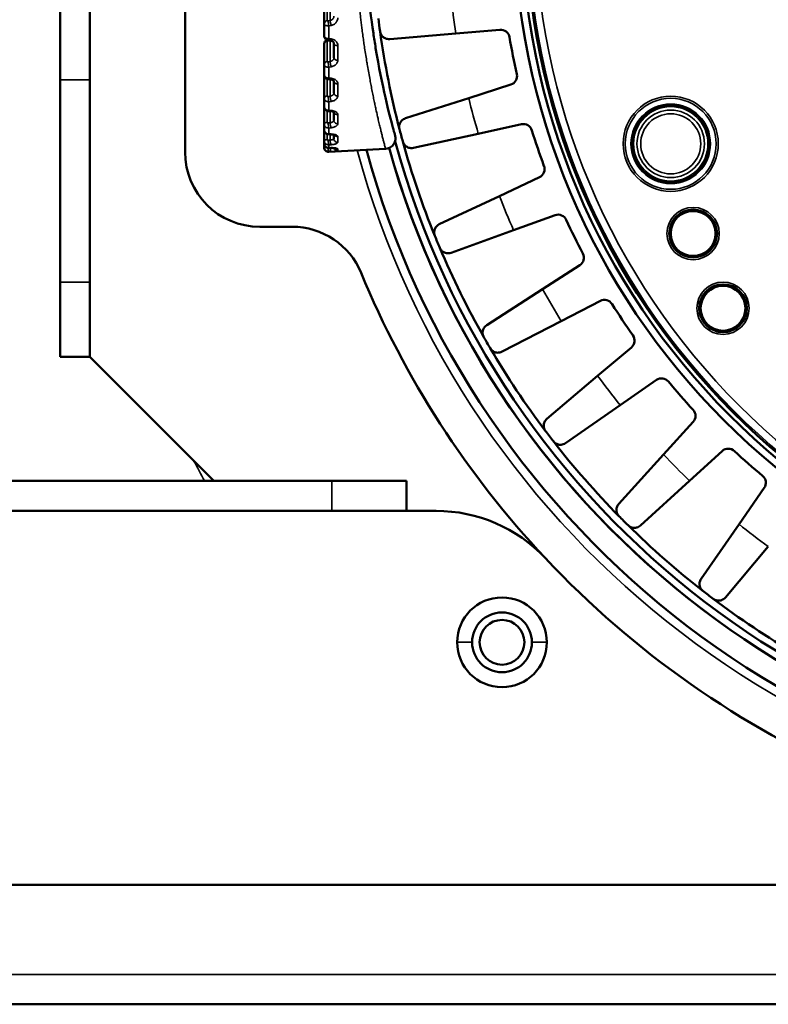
# Model space of a CAD drawing. Header units: millimetres. Extents: x 38 to 2514, y 38 to 1622.
# Tile 118 of 244: x 994 to 1044, y 1257 to 1323. Entities that reach past the tile are written whole.
import ezdxf

# ---------------------------------------------------------------- set-up
doc = ezdxf.new("R2010")
doc.units = ezdxf.units.MM
doc.header["$LTSCALE"] = 7.692308
doc.layers.add('Visible (ISO)', color=7, linetype='Continuous', lineweight=50)
doc.layers.add('Visible Narrow (ISO)', color=7, linetype='Continuous', lineweight=35)

msp = doc.modelspace()

# ---------------------------------------------------------------- linework, layer by layer
at = {"layer": 'Visible (ISO)'}
for p, q in [((1004.615, 1345.981), (1004.615, 1313.981)), ((996.248, 1326.254), (996.248, 1318.801)), ((998.248, 1318.801), (998.248, 1326.254)), ((1013.925, 1322.553), (1013.925, 1323.534)), ((1013.925, 1322.553), (1013.925, 1321.733)), ((1022.742, 1321.906), (1018.31, 1321.533)), ((1022.742, 1321.906), (1025.686, 1322.153)), ((1013.925, 1319.843), (1013.925, 1321.202)), ((1014.34, 1321.432), (1014.198, 1321.449)), ((1014.426, 1321.542), (1014.426, 1321.542)), ((1014.575, 1320.278), (1014.575, 1321.238)), ((1013.925, 1319.843), (1013.925, 1319.139)), ((1013.925, 1317.576), (1013.925, 1319.139)), ((996.248, 1305.282), (996.248, 1318.801)), ((998.248, 1305.282), (998.248, 1318.801)), ((1014.348, 1318.836), (1014.205, 1318.848)), ((1014.575, 1317.923), (1014.575, 1318.717)), ((1026.415, 1318.488), (1023.6, 1317.59)), ((1013.925, 1317.576), (1013.925, 1317.02)), ((1013.925, 1315.852), (1013.925, 1317.02)), ((1023.6, 1317.59), (1019.363, 1316.239)), ((1014.357, 1316.715), (1014.214, 1316.723)), ((1014.575, 1316.095), (1014.575, 1316.655)), ((1013.925, 1315.852), (1013.925, 1315.467)), ((1024.24, 1315.204), (1027.126, 1315.834)), ((1013.925, 1314.745), (1013.925, 1315.467)), ((1014.366, 1315.164), (1014.223, 1315.167)), ((1014.575, 1314.874), (1014.575, 1315.138)), ((1024.24, 1315.204), (1019.894, 1314.256)), ((1013.925, 1314.745), (1013.925, 1314.548)), ((1013.925, 1314.304), (1013.925, 1314.548)), ((1013.925, 1314.304), (1013.925, 1314.297)), ((1014.376, 1314.25), (1014.233, 1314.247)), ((1018.032, 1314.196), (1014.241, 1313.998)), ((1028.327, 1312.295), (1025.654, 1311.038)), ((1025.654, 1311.038), (1021.629, 1309.145)), ((1026.599, 1308.755), (1029.379, 1309.756)), ((1009.615, 1308.981), (1011.782, 1308.981)), ((1026.599, 1308.755), (1022.415, 1307.248)), ((1031.032, 1306.405), (1028.545, 1304.809)), ((996.248, 1305.282), (996.248, 1300.282)), ((998.248, 1300.282), (998.248, 1305.282)), ((1028.545, 1304.809), (1024.802, 1302.407)), ((1029.781, 1302.669), (1032.406, 1304.025)), ((1029.781, 1302.669), (1025.829, 1300.629)), ((1034.482, 1300.918), (1032.225, 1299.011)), ((998.248, 1300.282), (996.248, 1300.282)), ((998.248, 1300.282), (1006.549, 1291.981)), ((1032.225, 1299.011), (1028.828, 1296.141)), ((1033.729, 1297.051), (1036.155, 1298.737)), ((1033.729, 1297.051), (1030.077, 1294.512)), ((1038.619, 1295.928), (1036.63, 1293.743)), ((1038.377, 1291.996), (1040.562, 1293.985)), ((1036.63, 1293.743), (1033.636, 1290.454)), ((804.615, 1291.981), (1014.427, 1291.981)), ((1019.427, 1291.981), (1014.427, 1291.981)), ((1019.427, 1289.981), (1019.427, 1291.981)), ((1038.377, 1291.996), (1035.088, 1289.002)), ((1043.372, 1291.521), (1041.685, 1289.095)), ((804.615, 1289.981), (1014.427, 1289.981)), ((1014.427, 1289.981), (1019.427, 1289.981)), ((1021.427, 1289.981), (1019.427, 1289.981)), ((1041.685, 1289.095), (1039.146, 1285.443)), ((1043.645, 1287.591), (1040.775, 1284.193)), ((1344.615, 1264.981), (804.615, 1264.981)), ((799.615, 1256.981), (1349.615, 1256.981))]:
    msp.add_line(p, q, dxfattribs=at)
for centre, radius in [((1074.615, 1329.981), 48), ((1074.615, 1329.981), 47.5), ((1074.615, 1329.981), 47.194), ((1037.115, 1314.531), 2.6), ((1038.615, 1308.531), 1.6), ((1038.615, 1308.531), 1.5), ((1040.615, 1303.531), 1.6), ((1040.615, 1303.531), 1.5), ((1025.825, 1281.191), 2), ((1025.825, 1281.191), 1.5)]:
    msp.add_circle(centre, radius, dxfattribs=at)
for centre, radius, start, end in [((1074.615, 1329.981), 57.5, 187.06982, 187.93018), ((1074.615, 1329.981), 57.5, 187.93018, 194.56982), ((1025.736, 1321.556), 0.6, 9.78015, 94.80929), ((1074.615, 1329.981), 49, 189.78015, 192.71985), ((1026.233, 1319.06), 0.6, 287.69071, 12.71985), ((1027.254, 1315.248), 0.6, 17.28015, 102.30929), ((1074.615, 1329.981), 57.5, 194.56982, 195.43018), ((1074.615, 1329.981), 49, 197.28015, 200.21985), ((1074.615, 1329.981), 58, 195.28095, 269.85182), ((1074.615, 1329.981), 57.5, 195.43018, 202.06982), ((1009.615, 1313.981), 5, 180, 270), ((1014.225, 1314.297), 0.3, 180, 273), ((1074.615, 1329.981), 60, 195.31951, 344.68049), ((1074.615, 1329.981), 58.5, 195.59778, 344.40221), ((1074.615, 1329.981), 58.5, 195.59778, 269.85309), ((1028.072, 1312.838), 0.6, 295.19071, 20.21985), ((1029.582, 1309.192), 0.6, 24.78015, 109.80929), ((1074.615, 1329.981), 49, 204.78015, 207.71985), ((1011.782, 1303.981), 5, 22.47951, 90), ((1074.615, 1329.981), 57.5, 202.06982, 202.93018), ((1074.615, 1329.981), 57.5, 202.93018, 209.56982), ((1030.708, 1306.91), 0.6, 302.69071, 27.71985), ((1074.615, 1329.981), 63, 202.47951, 223.23022), ((1032.681, 1303.492), 0.6, 32.28015, 117.30929), ((1074.615, 1329.981), 49, 212.28015, 215.21985), ((1074.615, 1329.981), 57.5, 209.56982, 210.43018), ((1034.095, 1301.376), 0.6, 310.19071, 35.21985), ((1074.615, 1329.981), 57.5, 210.43018, 217.06982), ((1036.498, 1298.245), 0.6, 39.78015, 124.80929), ((1074.615, 1329.981), 49, 219.78015, 222.71985), ((1038.175, 1296.332), 0.6, 317.69071, 42.71985), ((1074.615, 1329.981), 57.5, 217.06982, 217.93018), ((1074.615, 1329.981), 57.5, 217.93018, 224.56982), ((1040.966, 1293.541), 0.6, 47.28015, 132.30929), ((1074.615, 1329.981), 49, 227.28015, 230.21985), ((1042.879, 1291.863), 0.6, 325.19071, 50.21985), ((1021.427, 1279.981), 10, 43.23022, 90), ((1074.615, 1329.981), 57.5, 224.56982, 225.43018), ((1074.615, 1329.981), 57.5, 225.43018, 232.06982), ((1074.615, 1329.981), 63, 223.23022, 316.76978), ((1025.825, 1281.191), 3, 0, 180), ((1074.615, 1329.981), 57.5, 232.06982, 232.93018), ((1074.615, 1329.981), 57.5, 232.93018, 239.56982), ((1025.825, 1281.191), 3, 180, 0)]:
    msp.add_arc(centre, radius, start, end, dxfattribs=at)
for centre, ratio, start_param, end_param in [((1014.825, 1321.238), 0.556779, 6.283184, 6.283283), ((1014.825, 1318.717), 0.717316, 0, 0.000152)]:
    msp.add_ellipse(centre, major_axis=(-0.25, 0), ratio=ratio, start_param=start_param, end_param=end_param, dxfattribs=at)
for points in [[(1016.836, 1325.15), (1016.936, 1324.014), (1017.068, 1322.921), (1017.216, 1321.919)], [(1018.31, 1321.533), (1018.249, 1321.528), (1018.138, 1321.537), (1018.002, 1321.583), (1017.892, 1321.651), (1017.804, 1321.734), (1017.737, 1321.83), (1017.692, 1321.924), (1017.671, 1322.01), (1017.665, 1322.048)], [(1018.964, 1315.516), (1018.957, 1315.548), (1018.943, 1315.627), (1018.945, 1315.716), (1018.961, 1315.818), (1018.995, 1315.915), (1019.048, 1316.009), (1019.122, 1316.098), (1019.221, 1316.178), (1019.311, 1316.222), (1019.363, 1316.239)], [(1019.894, 1314.256), (1019.835, 1314.243), (1019.723, 1314.237), (1019.583, 1314.265), (1019.464, 1314.319), (1019.367, 1314.389), (1019.287, 1314.476), (1019.23, 1314.563), (1019.199, 1314.646), (1019.188, 1314.682)], [(1021.329, 1308.376), (1021.317, 1308.407), (1021.293, 1308.484), (1021.283, 1308.572), (1021.286, 1308.674), (1021.307, 1308.775), (1021.347, 1308.876), (1021.409, 1308.973), (1021.496, 1309.066), (1021.58, 1309.121), (1021.629, 1309.145)], [(1022.415, 1307.248), (1022.358, 1307.227), (1022.248, 1307.207), (1022.105, 1307.217), (1021.981, 1307.254), (1021.874, 1307.311), (1021.784, 1307.387), (1021.717, 1307.466), (1021.674, 1307.544), (1021.659, 1307.578)], [(1024.604, 1301.606), (1024.589, 1301.635), (1024.555, 1301.707), (1024.534, 1301.794), (1024.523, 1301.896), (1024.531, 1301.999), (1024.558, 1302.103), (1024.606, 1302.208), (1024.681, 1302.311), (1024.756, 1302.377), (1024.802, 1302.407)], [(1025.829, 1300.629), (1025.775, 1300.601), (1025.668, 1300.566), (1025.526, 1300.557), (1025.397, 1300.578), (1025.285, 1300.621), (1025.185, 1300.684), (1025.108, 1300.754), (1025.056, 1300.825), (1025.036, 1300.858)], [(1028.736, 1295.321), (1028.717, 1295.347), (1028.674, 1295.415), (1028.642, 1295.498), (1028.618, 1295.598), (1028.612, 1295.701), (1028.625, 1295.808), (1028.659, 1295.918), (1028.719, 1296.03), (1028.786, 1296.105), (1028.828, 1296.141)], [(1030.077, 1294.512), (1030.027, 1294.477), (1029.926, 1294.429), (1029.786, 1294.402), (1029.656, 1294.405), (1029.539, 1294.433), (1029.432, 1294.483), (1029.346, 1294.542), (1029.286, 1294.606), (1029.262, 1294.636)], [(1033.653, 1289.629), (1033.63, 1289.653), (1033.579, 1289.714), (1033.536, 1289.792), (1033.499, 1289.888), (1033.48, 1289.99), (1033.479, 1290.097), (1033.498, 1290.211), (1033.544, 1290.33), (1033.599, 1290.413), (1033.636, 1290.454)], [(1035.088, 1289.002), (1035.043, 1288.961), (1034.949, 1288.9), (1034.814, 1288.855), (1034.684, 1288.841), (1034.564, 1288.854), (1034.452, 1288.889), (1034.359, 1288.936), (1034.291, 1288.992), (1034.263, 1289.018)], [(1039.27, 1284.627), (1039.244, 1284.648), (1039.186, 1284.702), (1039.133, 1284.774), (1039.084, 1284.864), (1039.052, 1284.962), (1039.036, 1285.069), (1039.041, 1285.184), (1039.07, 1285.308), (1039.115, 1285.398), (1039.146, 1285.443)], [(1040.775, 1284.193), (1040.736, 1284.147), (1040.651, 1284.074), (1040.522, 1284.011), (1040.396, 1283.981), (1040.275, 1283.978), (1040.159, 1283.998), (1040.061, 1284.033), (1039.986, 1284.079), (1039.955, 1284.102)]]:
    msp.add_open_spline(points, degree=3, dxfattribs=at)
for points, knots in [([(1014.198, 1321.449), (1014.163, 1321.454), (1014.129, 1321.463), (1014.067, 1321.491), (1014.038, 1321.51), (1013.99, 1321.555), (1013.969, 1321.582), (1013.941, 1321.638), (1013.931, 1321.668), (1013.926, 1321.709), (1013.925, 1321.721), (1013.925, 1321.733)], [0, 0, 0, 0, 0.01037371, 0.01037371, 0.02051571, 0.02051571, 0.03041876, 0.03041876, 0.03948939, 0.03948939, 0.04301594, 0.04301594, 0.04301594, 0.04301594]), ([(1017.216, 1321.919), (1017.263, 1321.601), (1017.314, 1321.272), (1017.37, 1320.936), (1017.37, 1320.936)], [0.15766677, 0.15766677, 0.15766677, 0.15766677, 0.2, 0.2000503, 0.2000503, 0.2000503, 0.2000503]), ([(1013.925, 1321.202), (1013.925, 1321.231), (1013.93, 1321.261), (1013.948, 1321.316), (1013.962, 1321.342), (1013.997, 1321.389), (1014.019, 1321.411), (1014.066, 1321.445), (1014.091, 1321.459), (1014.118, 1321.469)], [0, 0, 0, 0, 0.00878948, 0.00878948, 0.01751971, 0.01751971, 0.02653109, 0.02653109, 0.03504745, 0.03504745, 0.03504745, 0.03504745]), ([(1014.575, 1321.238), (1014.575, 1321.253), (1014.572, 1321.269), (1014.561, 1321.299), (1014.553, 1321.314), (1014.533, 1321.34), (1014.523, 1321.351), (1014.492, 1321.378), (1014.467, 1321.394), (1014.413, 1321.417), (1014.384, 1321.426), (1014.349, 1321.431), (1014.345, 1321.432), (1014.34, 1321.432)], [0, 0, 0, 0, 0.01007728, 0.01007728, 0.0193047, 0.0193047, 0.02574074, 0.02574074, 0.03635269, 0.03635269, 0.04584908, 0.04584908, 0.0472098, 0.0472098, 0.0472098, 0.0472098]), ([(1017.37, 1320.936), (1017.582, 1319.655), (1017.816, 1318.527), (1018.225, 1316.742), (1018.404, 1316.059), (1018.576, 1315.42), (1018.618, 1315.269), (1018.655, 1315.136), (1018.663, 1315.106), (1018.668, 1315.09), (1018.668, 1315.088), (1018.669, 1315.086), (1018.669, 1315.086), (1018.669, 1315.086), (1018.669, 1315.086), (1018.669, 1315.085), (1018.669, 1315.085), (1018.669, 1315.085), (1018.669, 1315.085), (1018.669, 1315.085), (1018.669, 1315.085), (1018.669, 1315.085)], [0, 0, 0, 0, 0.49125, 0.49125, 0.97855, 0.97855, 1.219069, 1.219069, 1.338865, 1.338865, 1.361309, 1.361309, 1.369726, 1.369726, 1.371304, 1.371304, 1.372061, 1.372061, 1.372251, 1.372251, 1.372263, 1.372263, 1.372263, 1.372263]), ([(1014.205, 1318.848), (1014.171, 1318.852), (1014.137, 1318.86), (1014.075, 1318.887), (1014.046, 1318.905), (1013.997, 1318.95), (1013.976, 1318.976), (1013.945, 1319.032), (1013.934, 1319.062), (1013.926, 1319.108), (1013.925, 1319.124), (1013.925, 1319.139)], [0, 0, 0, 0, 0.01023894, 0.01023894, 0.02028181, 0.02028181, 0.03016745, 0.03016745, 0.03960433, 0.03960433, 0.04426255, 0.04426255, 0.04426255, 0.04426255]), ([(1014.575, 1318.717), (1014.575, 1318.721), (1014.576, 1318.728), (1014.552, 1318.756), (1014.541, 1318.767), (1014.511, 1318.788), (1014.49, 1318.799), (1014.444, 1318.817), (1014.418, 1318.825), (1014.377, 1318.832), (1014.362, 1318.834), (1014.348, 1318.836)], [0, 0, 0, 0, 0.0203981, 0.0203981, 0.0291466, 0.0291466, 0.03863008, 0.03863008, 0.04763069, 0.04763069, 0.05207302, 0.05207302, 0.05207302, 0.05207302]), ([(1014.214, 1316.723), (1014.181, 1316.725), (1014.147, 1316.732), (1014.086, 1316.757), (1014.057, 1316.774), (1014.007, 1316.816), (1013.985, 1316.841), (1013.951, 1316.896), (1013.939, 1316.927), (1013.927, 1316.978), (1013.925, 1316.999), (1013.925, 1317.02)], [0, 0, 0, 0, 0.00999599, 0.00999599, 0.01984209, 0.01984209, 0.02965168, 0.02965168, 0.03925444, 0.03925444, 0.04550881, 0.04550881, 0.04550881, 0.04550881]), ([(1014.587, 1316.645), (1014.587, 1316.645), (1014.587, 1316.645), (1014.587, 1316.645), (1014.586, 1316.647), (1014.579, 1316.653), (1014.571, 1316.659), (1014.547, 1316.672), (1014.531, 1316.679), (1014.493, 1316.693), (1014.47, 1316.699), (1014.418, 1316.71), (1014.388, 1316.714), (1014.357, 1316.715)], [0.01909069, 0.01909069, 0.01909069, 0.01909069, 0.0193376, 0.0193376, 0.02433851, 0.02433851, 0.03289852, 0.03289852, 0.04092536, 0.04092536, 0.04967799, 0.04967799, 0.05922345, 0.05922345, 0.05922345, 0.05922345]), ([(1014.223, 1315.167), (1014.19, 1315.168), (1014.157, 1315.174), (1014.096, 1315.195), (1014.067, 1315.211), (1014.016, 1315.251), (1013.993, 1315.275), (1013.957, 1315.329), (1013.944, 1315.359), (1013.929, 1315.415), (1013.925, 1315.441), (1013.925, 1315.467)], [0, 0, 0, 0, 0.00982162, 0.00982162, 0.01951038, 0.01951038, 0.02922264, 0.02922264, 0.03886691, 0.03886691, 0.04668335, 0.04668335, 0.04668335, 0.04668335]), ([(1014.628, 1315.117), (1014.628, 1315.117), (1014.628, 1315.117), (1014.628, 1315.117), (1014.625, 1315.119), (1014.613, 1315.125), (1014.604, 1315.128), (1014.579, 1315.137), (1014.561, 1315.142), (1014.519, 1315.151), (1014.492, 1315.155), (1014.433, 1315.162), (1014.4, 1315.164), (1014.366, 1315.164)], [0.02785038, 0.02785038, 0.02785038, 0.02785038, 0.02799555, 0.02799555, 0.03428412, 0.03428412, 0.041202, 0.041202, 0.049365, 0.049365, 0.05910177, 0.05910177, 0.06946671, 0.06946671, 0.06946671, 0.06946671]), ([(1018.669, 1315.085), (1018.669, 1315.085), (1018.669, 1315.084), (1018.67, 1315.083), (1018.67, 1315.083), (1018.67, 1315.081), (1018.67, 1315.081), (1018.671, 1315.077), (1018.672, 1315.076), (1018.672, 1315.073), (1018.673, 1315.072), (1018.674, 1315.068), (1018.674, 1315.065), (1018.676, 1315.059), (1018.677, 1315.056), (1018.683, 1315.027), (1018.688, 1315.002), (1018.697, 1314.924), (1018.697, 1314.87), (1018.685, 1314.766), (1018.674, 1314.714), (1018.639, 1314.615), (1018.616, 1314.568), (1018.56, 1314.479), (1018.527, 1314.437), (1018.453, 1314.363), (1018.412, 1314.33), (1018.323, 1314.274), (1018.275, 1314.251), (1018.163, 1314.213), (1018.098, 1314.2), (1018.032, 1314.196)], [1.4435856, 1.4435856, 1.4435856, 1.4435856, 1.4554907, 1.4554907, 1.4633043, 1.4633043, 1.4672589, 1.4672589, 1.4682592, 1.4682592, 1.4687529, 1.4687529, 1.4697423, 1.4697423, 1.4707204, 1.4707204, 1.4785479, 1.4785479, 1.4942725, 1.4942725, 1.509997, 1.509997, 1.5257215, 1.5257215, 1.541446, 1.541446, 1.5571705, 1.5571705, 1.572895, 1.572895, 1.5926231, 1.5926231, 1.5926231, 1.5926231]), ([(1014.233, 1314.247), (1014.2, 1314.247), (1014.167, 1314.252), (1014.106, 1314.271), (1014.077, 1314.285), (1014.025, 1314.323), (1014.001, 1314.346), (1013.964, 1314.398), (1013.949, 1314.427), (1013.93, 1314.487), (1013.925, 1314.518), (1013.925, 1314.548)], [0, 0, 0, 0, 0.00972676, 0.00972676, 0.01931998, 0.01931998, 0.02894418, 0.02894418, 0.03856204, 0.03856204, 0.0477321, 0.0477321, 0.0477321, 0.0477321]), ([(1014.706, 1314.229), (1014.706, 1314.229), (1014.706, 1314.229), (1014.701, 1314.23), (1014.696, 1314.232), (1014.679, 1314.235), (1014.666, 1314.237), (1014.629, 1314.242), (1014.605, 1314.244), (1014.544, 1314.249), (1014.507, 1314.25), (1014.438, 1314.251), (1014.407, 1314.251), (1014.376, 1314.25)], [0.03592498, 0.03592498, 0.03592498, 0.03592498, 0.03880361, 0.03880361, 0.0447784, 0.0447784, 0.05292561, 0.05292561, 0.06354112, 0.06354112, 0.07642825, 0.07642825, 0.08598679, 0.08598679, 0.08598679, 0.08598679])]:
    msp.add_open_spline(points, degree=3, knots=knots, dxfattribs=at)
at = {"layer": 'Visible Narrow (ISO)'}
for p, q in [((1014.132, 1322.772), (1014.132, 1323.753)), ((1014.327, 1322.783), (1014.327, 1323.811)), ((1014.327, 1322.783), (1014.184, 1322.757)), ((1014.384, 1322.446), (1014.241, 1322.42)), ((1014.241, 1322.42), (1014.241, 1321.566)), ((1014.57, 1322.513), (1014.57, 1322.513)), ((1014.132, 1320.034), (1014.132, 1321.393)), ((1014.178, 1321.431), (1014.249, 1321.443)), ((1014.241, 1321.566), (1014.384, 1321.548)), ((1014.327, 1320.034), (1014.327, 1321.434)), ((1014.481, 1321.528), (1014.481, 1321.528)), ((1014.838, 1320.123), (1014.838, 1321.099)), ((1014.327, 1320.034), (1014.184, 1320.01)), ((1014.384, 1319.682), (1014.241, 1319.657)), ((1014.241, 1319.657), (1014.241, 1318.925)), ((996.248, 1318.801), (998.248, 1318.801)), ((1014.132, 1317.731), (1014.132, 1318.864)), ((1014.241, 1318.925), (1014.384, 1318.912)), ((1014.327, 1317.719), (1014.327, 1318.837)), ((1014.838, 1317.731), (1014.838, 1318.538)), ((1014.327, 1317.719), (1014.184, 1317.698)), ((1014.384, 1317.367), (1014.241, 1317.346)), ((1014.241, 1317.346), (1014.241, 1316.767)), ((1014.132, 1315.964), (1014.132, 1316.739)), ((1014.241, 1316.767), (1014.384, 1316.758)), ((1014.327, 1315.941), (1014.327, 1316.717)), ((1014.838, 1315.874), (1014.838, 1316.477)), ((1014.327, 1315.941), (1014.184, 1315.923)), ((1014.132, 1314.809), (1014.132, 1315.183)), ((1014.384, 1315.605), (1014.241, 1315.587)), ((1014.241, 1315.587), (1014.241, 1315.186)), ((1014.241, 1315.186), (1014.384, 1315.183)), ((1014.327, 1314.776), (1014.327, 1315.165)), ((1014.327, 1314.776), (1014.184, 1314.763)), ((1014.384, 1314.47), (1014.241, 1314.457)), ((1014.241, 1314.457), (1014.241, 1314.252)), ((1014.838, 1314.634), (1014.838, 1315.007)), ((1014.241, 1314.252), (1014.384, 1314.255)), ((1014.384, 1314.013), (1014.241, 1314.005)), ((1014.241, 1314.005), (1014.241, 1313.998)), ((1014.838, 1314.065), (1014.838, 1314.191)), ((998.248, 1305.282), (996.248, 1305.282)), ((1014.427, 1289.981), (1014.427, 1291.981)), ((1022.825, 1281.191), (1023.825, 1281.191)), ((1028.825, 1281.191), (1027.825, 1281.191)), ((799.615, 1258.981), (1349.615, 1258.981))]:
    msp.add_line(p, q, dxfattribs=at)
for centre, radius in [((1074.615, 1329.981), 47.194), ((1074.615, 1329.981), 47.085), ((1074.615, 1329.981), 46.585), ((1037.115, 1314.531), 3.183), ((1037.115, 1314.531), 3.041), ((1037.115, 1314.531), 2.659), ((1037.115, 1314.531), 2.489), ((1037.115, 1314.531), 2.258), ((1037.115, 1314.531), 2.009), ((1038.615, 1308.531), 1.75), ((1040.615, 1303.531), 1.75)]:
    msp.add_circle(centre, radius, dxfattribs=at)
for centre, radius, start, end in [((1074.615, 1329.981), 52.498, 186.15166, 188.84834), ((1074.615, 1329.981), 52.498, 193.65166, 196.34834), ((1074.615, 1329.981), 60.6, 195.19565, 344.80435), ((1074.615, 1329.981), 52.498, 201.15166, 203.84834), ((1074.615, 1329.981), 52.498, 208.65166, 211.34834), ((1074.615, 1329.981), 52.498, 216.15166, 218.84834), ((1074.615, 1329.981), 78.5, 207.8263, 208.95198), ((1074.615, 1329.981), 52.498, 223.65166, 226.34834), ((1074.615, 1329.981), 52.498, 231.15166, 233.84834), ((1025.825, 1281.191), 6.014, 41.23557, 48.76443)]:
    msp.add_arc(centre, radius, start, end, dxfattribs=at)
for centre, major_axis, ratio, start_param, end_param in [((1014.175, 1322.553), (-0.25, 0), 0.890213, 4.886922, 6.283185), ((1014.225, 1322.561), (0.3, 0.01), 0.47027, 3.125651, 4.748817), ((1014.182, 1322.78), (0.0498, 0.0097), 0.442129, 3.055607, 4.678236), ((1014.228, 1322.538), (-0.044, 0.246), 0.036165, 0.465554, 2.064885), ((1014.371, 1322.564), (-0.044, 0.246), 0.03592, 0.465549, 2.063314), ((1014.825, 1322.469), (-0.25, 0), 0.559058, 5.811152, 5.813114), ((1014.825, 1322.469), (-0.25, 0), 0.559058, 5.456273, 5.456895), ((1014.225, 1321.725), (-0.3, 0.011), 0.528282, 0.018682, 1.641844), ((1014.175, 1321.202), (-0.25, 0), 0.776046, 4.886922, 6.283185), ((1014.182, 1321.4), (0.0496, 0.0108), 0.613001, 1.508419, 3.008427), ((1014.222, 1321.24), (0.044, -0.246), 0.059057, 3.654854, 3.813117), ((1014.228, 1321.698), (-0.03, -0.248), 0.134625, 0, 1.029088), ((1014.371, 1321.68), (-0.03, -0.248), 0.134854, 6.283165, 7.310687), ((1014.825, 1321.238), (-0.25, 0), 0.556779, 0.000099, 1.623156), ((1014.175, 1319.843), (-0.25, 0), 0.776046, 4.886922, 6.283185), ((1014.225, 1319.85), (0.3, 0.012), 0.643274, 3.116484, 4.739649), ((1014.182, 1320.041), (0.0496, 0.0109), 0.612494, 3.007717, 4.630345), ((1014.228, 1319.819), (-0.041, 0.247), 0.072036, 0.672204, 2.271536), ((1014.371, 1319.843), (-0.041, 0.247), 0.071822, 0.672192, 2.269956), ((1014.825, 1320.278), (-0.25, 0), 0.617951, 0, 1.623156), ((1014.825, 1319.686), (-0.25, 0), 0.766149, 5.926496, 5.927189), ((1014.825, 1319.686), (-0.25, 0), 0.766149, 5.088393, 5.088488), ((1014.225, 1319.133), (-0.3, 0.013), 0.693052, 0.028891, 1.652052), ((1014.228, 1319.097), (-0.022, -0.249), 0.156525, 0, 0.818566), ((1014.371, 1319.085), (-0.022, -0.249), 0.156718, 6.283157, 7.100154), ((1014.825, 1318.717), (-0.25, 0), 0.717316, 0.000152, 1.623156), ((1014.825, 1318.586), (-0.25, 0), 0.847962, 5.149375, 5.149469), ((1014.175, 1317.576), (-0.25, 0), 0.627963, 4.886922, 6.283185), ((1014.182, 1317.737), (0.0491, 0.0129), 0.756629, 2.944814, 4.567451), ((1014.228, 1317.543), (-0.037, 0.247), 0.104759, 0.879877, 2.479208), ((1014.371, 1317.565), (-0.037, 0.247), 0.104585, 0.879854, 2.477619), ((1014.825, 1317.923), (-0.25, 0), 0.767911, 0, 1.623156), ((1014.225, 1317.582), (0.3, 0.015), 0.788166, 3.103383, 4.726548), ((1014.225, 1317.015), (-0.3, 0.016), 0.82753, 0.044345, 1.667507), ((1014.825, 1317.354), (-0.25, 0), 0.939637, 5.97505, 5.975435), ((1014.228, 1316.973), (-0.014, -0.25), 0.171585, 0, 0.606802), ((1014.371, 1316.965), (-0.014, -0.25), 0.171733, 6.283151, 6.88838), ((1014.825, 1316.689), (-0.25, 0), 0.846503, 0.171509, 1.623156), ((1014.175, 1315.852), (-0.25, 0), 0.452435, 4.886922, 6.283185), ((1014.225, 1315.856), (0.299, 0.02), 0.898614, 3.080669, 4.703834), ((1014.182, 1315.967), (0.048, 0.0164), 0.868886, 2.852726, 4.475364), ((1014.228, 1315.812), (-0.031, 0.248), 0.132903, 1.088883, 2.688214), ((1014.371, 1315.829), (-0.031, 0.248), 0.132777, 1.08885, 2.686615), ((1014.825, 1316.095), (-0.25, 0), 0.884309, 0, 1.623156), ((1014.225, 1315.464), (-0.299, 0.024), 0.925841, 0.073835, 1.696996), ((1014.228, 1315.417), (-0.004, -0.25), 0.179145, 0, 0.394196), ((1014.371, 1315.414), (-0.004, -0.25), 0.179242, 6.283149, 6.675767), ((1014.825, 1315.241), (-0.25, 0), 0.938694, 0.507226, 1.623156), ((1014.175, 1314.745), (-0.25, 0), 0.257133, 4.886922, 6.283185), ((1014.225, 1314.747), (0.298, 0.036), 0.969803, 3.024413, 4.647578), ((1014.225, 1314.547), (-0.296, 0.05), 0.983694, 0.165149, 1.78831), ((1014.182, 1314.811), (-0.0453, -0.0224), 0.946482, 5.84448, 7.467118), ((1014.228, 1314.699), (0.023, -0.249), 0.155239, 4.440904, 6.040235), ((1014.371, 1314.712), (0.023, -0.249), 0.155166, 4.440862, 6.038627), ((1014.825, 1314.874), (-0.25, 0), 0.962059, 0, 1.623157), ((1014.175, 1314.304), (-0.25, 0), 0.050593, 5.298816, 6.283185), ((1014.225, 1314.305), (-0.261, -0.148), 0.998935, 5.767995, 7.391161), ((1014.228, 1314.255), (0.014, -0.25), 0.17079, 4.719974, 6.251925), ((1014.228, 1314.497), (0.005, -0.25), 0.178876, 0, 0.181305), ((1014.371, 1314.263), (0.014, -0.25), 0.170773, 4.756509, 6.250311), ((1014.371, 1314.5), (0.005, -0.25), 0.178918, 6.283151, 6.462874), ((1014.825, 1314.314), (-0.25, 0), 0.997763, 0.275424, 1.623158), ((1014.825, 1314.438), (-0.25, 0), 0.989859, 0.965681, 1.623156)]:
    msp.add_ellipse(centre, major_axis=major_axis, ratio=ratio, start_param=start_param, end_param=end_param, dxfattribs=at)
for points, knots in [([(1016.614, 1338.899), (1016.58, 1338.667), (1016.547, 1338.43), (1016.502, 1338.101), (1016.491, 1338.014), (1016.456, 1337.751), (1016.434, 1337.574), (1016.392, 1337.234), (1016.373, 1337.07), (1016.334, 1336.728), (1016.314, 1336.549), (1016.277, 1336.191), (1016.259, 1336.013), (1016.22, 1335.611), (1016.2, 1335.386), (1016.169, 1335.016), (1016.157, 1334.872), (1016.128, 1334.494), (1016.111, 1334.259), (1016.086, 1333.882), (1016.077, 1333.741), (1016.052, 1333.323), (1016.038, 1333.044), (1016.02, 1332.665), (1016.016, 1332.564), (1016.002, 1332.221), (1015.994, 1331.979), (1015.983, 1331.598), (1015.979, 1331.46), (1015.972, 1331.119), (1015.968, 1330.916), (1015.964, 1330.534), (1015.963, 1330.355), (1015.961, 1329.963), (1015.962, 1329.748), (1015.965, 1329.364), (1015.966, 1329.193), (1015.973, 1328.761), (1015.979, 1328.498), (1015.99, 1328.109), (1015.994, 1327.984), (1016.005, 1327.664), (1016.013, 1327.47), (1016.03, 1327.082), (1016.039, 1326.888), (1016.06, 1326.514), (1016.07, 1326.333), (1016.093, 1325.974), (1016.105, 1325.795), (1016.119, 1325.597), (1016.12, 1325.577), (1016.134, 1325.391), (1016.146, 1325.227), (1016.173, 1324.9), (1016.186, 1324.737), (1016.204, 1324.537), (1016.207, 1324.498), (1016.221, 1324.344), (1016.232, 1324.228), (1016.255, 1323.992), (1016.267, 1323.871), (1016.291, 1323.635), (1016.303, 1323.52), (1016.316, 1323.398), (1016.317, 1323.39), (1016.331, 1323.268), (1016.343, 1323.152), (1016.37, 1322.919), (1016.384, 1322.802), (1016.412, 1322.568), (1016.426, 1322.451), (1016.444, 1322.309), (1016.447, 1322.285), (1016.468, 1322.121), (1016.486, 1321.979), (1016.524, 1321.696), (1016.544, 1321.554), (1016.581, 1321.29), (1016.599, 1321.169), (1016.64, 1320.887), (1016.665, 1320.726), (1016.715, 1320.405), (1016.74, 1320.246), (1016.785, 1319.973), (1016.803, 1319.861), (1016.85, 1319.589), (1016.877, 1319.428), (1016.934, 1319.108), (1016.963, 1318.949), (1017.016, 1318.667), (1017.039, 1318.544), (1017.088, 1318.291), (1017.113, 1318.161), (1017.164, 1317.904), (1017.19, 1317.778), (1017.241, 1317.528), (1017.267, 1317.405), (1017.302, 1317.24), (1017.312, 1317.195), (1017.345, 1317.04), (1017.368, 1316.931), (1017.415, 1316.719), (1017.438, 1316.616), (1017.483, 1316.415), (1017.506, 1316.317), (1017.542, 1316.16), (1017.556, 1316.1), (1017.598, 1315.922), (1017.624, 1315.809), (1017.676, 1315.595), (1017.7, 1315.493), (1017.743, 1315.319), (1017.762, 1315.245), (1017.804, 1315.073), (1017.828, 1314.98), (1017.872, 1314.809), (1017.892, 1314.73), (1017.917, 1314.632), (1017.924, 1314.606), (1017.946, 1314.522), (1017.959, 1314.47), (1017.983, 1314.379), (1017.993, 1314.341), (1018.007, 1314.29), (1018.011, 1314.273), (1018.022, 1314.235), (1018.026, 1314.217), (1018.031, 1314.2), (1018.032, 1314.196), (1018.032, 1314.196)], [0, 0, 0, 0, 0.0229932, 0.0229932, 0.03125, 0.03125, 0.0476871, 0.0476871, 0.0625, 0.0625, 0.0783386, 0.0783386, 0.09375, 0.09375, 0.1129177, 0.1129177, 0.125, 0.125, 0.1445828, 0.1445828, 0.15625, 0.15625, 0.1792086, 0.1792086, 0.1875, 0.1875, 0.2074265, 0.2074265, 0.21875, 0.21875, 0.2354163, 0.2354163, 0.25, 0.25, 0.2674542, 0.2674542, 0.28125, 0.28125, 0.3024185, 0.3024185, 0.3125, 0.3125, 0.328125, 0.328125, 0.34375, 0.34375, 0.3584988, 0.3584988, 0.3733081, 0.3733081, 0.375, 0.375, 0.3889129, 0.3889129, 0.4029205, 0.4029205, 0.40625, 0.40625, 0.4163418, 0.4163418, 0.4269209, 0.4269209, 0.4368707, 0.4368707, 0.4375, 0.4375, 0.4474385, 0.4474385, 0.4572379, 0.4572379, 0.466818, 0.466818, 0.46875, 0.46875, 0.4799926, 0.4799926, 0.4908894, 0.4908894, 0.5, 0.5, 0.5118039, 0.5118039, 0.5232957, 0.5232957, 0.53125, 0.53125, 0.5425786, 0.5425786, 0.5537949, 0.5537949, 0.5625, 0.5625, 0.571803, 0.571803, 0.5810682, 0.5810682, 0.5902887, 0.5902887, 0.59375, 0.59375, 0.6023285, 0.6023285, 0.6108868, 0.6108868, 0.6194155, 0.6194155, 0.625, 0.625, 0.6361237, 0.6361237, 0.6471951, 0.6471951, 0.65625, 0.65625, 0.6691994, 0.6691994, 0.6823048, 0.6823048, 0.6875, 0.6875, 0.699528, 0.699528, 0.711564, 0.711564, 0.71875, 0.71875, 0.7310084, 0.7310084, 0.7398479, 0.7398479, 0.7398479, 0.7398479]), ([(1014.575, 1323.056), (1014.575, 1323.043), (1014.574, 1323.03), (1014.57, 1323.007), (1014.568, 1322.998), (1014.563, 1322.978), (1014.559, 1322.968), (1014.551, 1322.949), (1014.546, 1322.939), (1014.54, 1322.929), (1014.539, 1322.927), (1014.531, 1322.914), (1014.523, 1322.903), (1014.51, 1322.886), (1014.504, 1322.88), (1014.492, 1322.867), (1014.484, 1322.86), (1014.469, 1322.848), (1014.462, 1322.842), (1014.453, 1322.835), (1014.452, 1322.835), (1014.444, 1322.83), (1014.437, 1322.825), (1014.421, 1322.816), (1014.413, 1322.812), (1014.402, 1322.807), (1014.399, 1322.805), (1014.385, 1322.799), (1014.373, 1322.795), (1014.35, 1322.788), (1014.339, 1322.785), (1014.327, 1322.783)], [0, 0, 0, 0, 0.0959981, 0.0959981, 0.1666667, 0.1666667, 0.24313, 0.24313, 0.3197648, 0.3197648, 0.3333333, 0.3333333, 0.4361926, 0.4361926, 0.5, 0.5, 0.5790765, 0.5790765, 0.6601931, 0.6601931, 0.6666667, 0.6666667, 0.7386144, 0.7386144, 0.8083928, 0.8083928, 0.8333333, 0.8333333, 0.921459, 0.921459, 1, 1, 1, 1]), ([(1014.838, 1322.946), (1014.838, 1322.903), (1014.832, 1322.861), (1014.821, 1322.821), (1014.811, 1322.787), (1014.797, 1322.753), (1014.78, 1322.722), (1014.777, 1322.717), (1014.774, 1322.711), (1014.771, 1322.705), (1014.75, 1322.669), (1014.725, 1322.638), (1014.698, 1322.61), (1014.671, 1322.583), (1014.642, 1322.559), (1014.612, 1322.538), (1014.581, 1322.517), (1014.548, 1322.499), (1014.51, 1322.483), (1014.472, 1322.468), (1014.43, 1322.454), (1014.384, 1322.446)], [0.0000001, 0.0000001, 0.0000001, 0.0000001, 0.1666667, 0.1666667, 0.1666667, 0.3067135, 0.3067135, 0.3067135, 0.3333333, 0.3333333, 0.3333333, 0.5, 0.5, 0.5, 0.6666667, 0.6666667, 0.6666667, 0.8333333, 0.8333333, 0.8333333, 1, 1, 1, 1]), ([(1014.384, 1321.548), (1014.435, 1321.542), (1014.482, 1321.53), (1014.572, 1321.495), (1014.613, 1321.473), (1014.688, 1321.419), (1014.721, 1321.387), (1014.772, 1321.322), (1014.791, 1321.29), (1014.809, 1321.248), (1014.812, 1321.24), (1014.83, 1321.189), (1014.838, 1321.146), (1014.838, 1321.099)], [0.0000004, 0.0000004, 0.0000004, 0.0000004, 0.2, 0.2, 0.4, 0.4, 0.6, 0.6, 0.7610103, 0.7610103, 0.8, 0.8, 1, 1, 1, 1]), ([(1014.575, 1320.278), (1014.575, 1320.266), (1014.574, 1320.254), (1014.57, 1320.234), (1014.568, 1320.226), (1014.563, 1320.209), (1014.559, 1320.2), (1014.551, 1320.183), (1014.546, 1320.175), (1014.54, 1320.165), (1014.539, 1320.164), (1014.531, 1320.152), (1014.523, 1320.142), (1014.51, 1320.127), (1014.504, 1320.122), (1014.492, 1320.11), (1014.484, 1320.104), (1014.469, 1320.093), (1014.462, 1320.088), (1014.453, 1320.082), (1014.452, 1320.082), (1014.444, 1320.077), (1014.437, 1320.073), (1014.421, 1320.065), (1014.413, 1320.061), (1014.402, 1320.056), (1014.399, 1320.055), (1014.385, 1320.049), (1014.373, 1320.045), (1014.35, 1320.039), (1014.339, 1320.036), (1014.327, 1320.034)], [0, 0, 0, 0, 0.0959981, 0.0959981, 0.1666667, 0.1666667, 0.24313, 0.24313, 0.3197648, 0.3197648, 0.3333333, 0.3333333, 0.4361925, 0.4361925, 0.5, 0.5, 0.5790764, 0.5790764, 0.660193, 0.660193, 0.6666667, 0.6666667, 0.7386144, 0.7386144, 0.8083929, 0.8083929, 0.8333333, 0.8333333, 0.9214591, 0.9214591, 1, 1, 1, 1]), ([(1014.838, 1320.123), (1014.838, 1320.085), (1014.832, 1320.049), (1014.821, 1320.013), (1014.811, 1319.983), (1014.797, 1319.954), (1014.78, 1319.927), (1014.777, 1319.922), (1014.774, 1319.917), (1014.771, 1319.912), (1014.75, 1319.88), (1014.725, 1319.853), (1014.698, 1319.828), (1014.671, 1319.804), (1014.642, 1319.783), (1014.612, 1319.765), (1014.581, 1319.746), (1014.548, 1319.73), (1014.51, 1319.716), (1014.472, 1319.701), (1014.43, 1319.69), (1014.384, 1319.682)], [0.0000001, 0.0000001, 0.0000001, 0.0000001, 0.1666667, 0.1666667, 0.1666667, 0.3067135, 0.3067135, 0.3067135, 0.3333333, 0.3333333, 0.3333333, 0.5, 0.5, 0.5, 0.6666667, 0.6666667, 0.6666667, 0.8333333, 0.8333333, 0.8333333, 1, 1, 1, 1]), ([(1014.384, 1318.912), (1014.435, 1318.907), (1014.482, 1318.897), (1014.572, 1318.869), (1014.613, 1318.85), (1014.688, 1318.806), (1014.721, 1318.779), (1014.772, 1318.725), (1014.791, 1318.698), (1014.809, 1318.663), (1014.812, 1318.656), (1014.83, 1318.614), (1014.838, 1318.577), (1014.838, 1318.538)], [0.0000004, 0.0000004, 0.0000004, 0.0000004, 0.2, 0.2, 0.4, 0.4, 0.6, 0.6, 0.7610075, 0.7610075, 0.8, 0.8, 1, 1, 1, 1]), ([(1014.575, 1317.923), (1014.575, 1317.913), (1014.574, 1317.904), (1014.57, 1317.887), (1014.568, 1317.881), (1014.563, 1317.866), (1014.559, 1317.859), (1014.551, 1317.845), (1014.546, 1317.838), (1014.54, 1317.83), (1014.539, 1317.829), (1014.531, 1317.819), (1014.523, 1317.811), (1014.51, 1317.799), (1014.504, 1317.794), (1014.492, 1317.785), (1014.484, 1317.78), (1014.469, 1317.77), (1014.462, 1317.766), (1014.453, 1317.761), (1014.452, 1317.761), (1014.444, 1317.757), (1014.437, 1317.753), (1014.421, 1317.746), (1014.413, 1317.743), (1014.402, 1317.739), (1014.399, 1317.738), (1014.385, 1317.733), (1014.373, 1317.73), (1014.35, 1317.724), (1014.339, 1317.721), (1014.327, 1317.719)], [0, 0, 0, 0, 0.0959925, 0.0959925, 0.1666667, 0.1666667, 0.2431249, 0.2431249, 0.3197548, 0.3197548, 0.3333333, 0.3333333, 0.436185, 0.436185, 0.5, 0.5, 0.5790739, 0.5790739, 0.6601879, 0.6601879, 0.6666667, 0.6666667, 0.7386156, 0.7386156, 0.8083952, 0.8083952, 0.8333333, 0.8333333, 0.9214603, 0.9214603, 1, 1, 1, 1]), ([(1014.838, 1317.731), (1014.838, 1317.7), (1014.832, 1317.67), (1014.821, 1317.641), (1014.811, 1317.617), (1014.797, 1317.593), (1014.78, 1317.571), (1014.777, 1317.567), (1014.774, 1317.562), (1014.771, 1317.558), (1014.75, 1317.533), (1014.725, 1317.51), (1014.698, 1317.49), (1014.671, 1317.47), (1014.642, 1317.453), (1014.612, 1317.437), (1014.581, 1317.422), (1014.548, 1317.408), (1014.51, 1317.397), (1014.472, 1317.385), (1014.43, 1317.374), (1014.384, 1317.367)], [0.0000001, 0.0000001, 0.0000001, 0.0000001, 0.1666667, 0.1666667, 0.1666667, 0.3067086, 0.3067086, 0.3067086, 0.3333333, 0.3333333, 0.3333333, 0.5, 0.5, 0.5, 0.6666667, 0.6666667, 0.6666667, 0.8333333, 0.8333333, 0.8333333, 1, 1, 1, 1]), ([(1014.384, 1316.758), (1014.435, 1316.756), (1014.482, 1316.749), (1014.572, 1316.728), (1014.613, 1316.714), (1014.688, 1316.681), (1014.721, 1316.661), (1014.772, 1316.62), (1014.791, 1316.599), (1014.809, 1316.573), (1014.812, 1316.568), (1014.83, 1316.535), (1014.838, 1316.507), (1014.838, 1316.477)], [0.0000004, 0.0000004, 0.0000004, 0.0000004, 0.2, 0.2, 0.4, 0.4, 0.6, 0.6, 0.7610066, 0.7610066, 0.8, 0.8, 1, 1, 1, 1]), ([(1014.575, 1316.095), (1014.575, 1316.088), (1014.574, 1316.081), (1014.57, 1316.069), (1014.568, 1316.064), (1014.563, 1316.053), (1014.559, 1316.048), (1014.551, 1316.038), (1014.546, 1316.032), (1014.54, 1316.027), (1014.539, 1316.026), (1014.531, 1316.018), (1014.523, 1316.012), (1014.51, 1316.003), (1014.504, 1316), (1014.492, 1315.992), (1014.484, 1315.989), (1014.469, 1315.981), (1014.462, 1315.978), (1014.453, 1315.974), (1014.452, 1315.974), (1014.444, 1315.971), (1014.437, 1315.968), (1014.421, 1315.963), (1014.413, 1315.96), (1014.402, 1315.957), (1014.399, 1315.956), (1014.385, 1315.952), (1014.373, 1315.95), (1014.35, 1315.945), (1014.339, 1315.943), (1014.327, 1315.941)], [0, 0, 0, 0, 0.0959968, 0.0959968, 0.1666667, 0.1666667, 0.2431294, 0.2431294, 0.3197635, 0.3197635, 0.3333333, 0.3333333, 0.4361902, 0.4361902, 0.5, 0.5, 0.579076, 0.579076, 0.6601922, 0.6601922, 0.6666667, 0.6666667, 0.7386146, 0.7386146, 0.8083934, 0.8083934, 0.8333333, 0.8333333, 0.9214595, 0.9214595, 1, 1, 1, 1]), ([(1014.838, 1315.874), (1014.838, 1315.852), (1014.832, 1315.83), (1014.821, 1315.809), (1014.811, 1315.791), (1014.797, 1315.773), (1014.78, 1315.757), (1014.777, 1315.754), (1014.774, 1315.751), (1014.771, 1315.748), (1014.75, 1315.729), (1014.725, 1315.712), (1014.698, 1315.698), (1014.671, 1315.683), (1014.642, 1315.67), (1014.612, 1315.658), (1014.581, 1315.647), (1014.548, 1315.637), (1014.51, 1315.628), (1014.472, 1315.618), (1014.43, 1315.61), (1014.384, 1315.605)], [0.0000001, 0.0000001, 0.0000001, 0.0000001, 0.1666667, 0.1666667, 0.1666667, 0.3067133, 0.3067133, 0.3067133, 0.3333333, 0.3333333, 0.3333333, 0.5, 0.5, 0.5, 0.6666667, 0.6666667, 0.6666667, 0.8333333, 0.8333333, 0.8333333, 1, 1, 1, 1]), ([(1014.384, 1315.183), (1014.435, 1315.182), (1014.482, 1315.179), (1014.572, 1315.166), (1014.613, 1315.158), (1014.688, 1315.137), (1014.721, 1315.125), (1014.772, 1315.098), (1014.791, 1315.085), (1014.809, 1315.068), (1014.812, 1315.065), (1014.83, 1315.044), (1014.838, 1315.026), (1014.838, 1315.007)], [0.0000004, 0.0000004, 0.0000004, 0.0000004, 0.2, 0.2, 0.4, 0.4, 0.6, 0.6, 0.7610058, 0.7610058, 0.8, 0.8, 1, 1, 1, 1]), ([(1014.575, 1314.874), (1014.575, 1314.87), (1014.574, 1314.866), (1014.57, 1314.859), (1014.568, 1314.856), (1014.563, 1314.849), (1014.559, 1314.846), (1014.551, 1314.84), (1014.546, 1314.836), (1014.54, 1314.833), (1014.539, 1314.832), (1014.531, 1314.828), (1014.523, 1314.824), (1014.51, 1314.818), (1014.504, 1314.816), (1014.492, 1314.812), (1014.484, 1314.809), (1014.469, 1314.804), (1014.462, 1314.802), (1014.453, 1314.8), (1014.452, 1314.8), (1014.444, 1314.798), (1014.437, 1314.796), (1014.421, 1314.792), (1014.413, 1314.79), (1014.402, 1314.788), (1014.399, 1314.788), (1014.385, 1314.785), (1014.373, 1314.783), (1014.35, 1314.779), (1014.339, 1314.777), (1014.327, 1314.776)], [0, 0, 0, 0, 0.0959972, 0.0959972, 0.1666667, 0.1666667, 0.2431295, 0.2431295, 0.3197639, 0.3197639, 0.3333333, 0.3333333, 0.4361909, 0.4361909, 0.5, 0.5, 0.5790761, 0.5790761, 0.6601924, 0.6601924, 0.6666667, 0.6666667, 0.7386145, 0.7386145, 0.8083932, 0.8083932, 0.8333333, 0.8333333, 0.9214593, 0.9214593, 1, 1, 1, 1]), ([(1014.838, 1314.634), (1014.838, 1314.621), (1014.832, 1314.608), (1014.821, 1314.596), (1014.811, 1314.585), (1014.797, 1314.575), (1014.78, 1314.565), (1014.777, 1314.563), (1014.774, 1314.561), (1014.771, 1314.56), (1014.75, 1314.548), (1014.725, 1314.538), (1014.698, 1314.529), (1014.671, 1314.52), (1014.642, 1314.513), (1014.612, 1314.505), (1014.581, 1314.498), (1014.548, 1314.492), (1014.51, 1314.486), (1014.472, 1314.48), (1014.43, 1314.474), (1014.384, 1314.47)], [0.0000001, 0.0000001, 0.0000001, 0.0000001, 0.1666667, 0.1666667, 0.1666667, 0.3067134, 0.3067134, 0.3067134, 0.3333333, 0.3333333, 0.3333333, 0.5, 0.5, 0.5, 0.6666667, 0.6666667, 0.6666667, 0.8333333, 0.8333333, 0.8333333, 1, 1, 1, 1]), ([(1014.384, 1314.255), (1014.435, 1314.256), (1014.482, 1314.255), (1014.572, 1314.252), (1014.613, 1314.25), (1014.688, 1314.242), (1014.721, 1314.238), (1014.772, 1314.228), (1014.791, 1314.222), (1014.809, 1314.216), (1014.812, 1314.214), (1014.83, 1314.206), (1014.838, 1314.199), (1014.838, 1314.191)], [0.0000004, 0.0000004, 0.0000004, 0.0000004, 0.2, 0.2, 0.4, 0.4, 0.6, 0.6, 0.7610055, 0.7610055, 0.8, 0.8, 1, 1, 1, 1]), ([(1014.838, 1314.065), (1014.838, 1314.061), (1014.832, 1314.058), (1014.821, 1314.055), (1014.811, 1314.052), (1014.797, 1314.049), (1014.78, 1314.047), (1014.777, 1314.046), (1014.774, 1314.046), (1014.771, 1314.045), (1014.75, 1314.042), (1014.725, 1314.039), (1014.698, 1314.037), (1014.671, 1314.034), (1014.642, 1314.031), (1014.612, 1314.029), (1014.581, 1314.026), (1014.548, 1314.024), (1014.51, 1314.021), (1014.472, 1314.019), (1014.43, 1314.016), (1014.384, 1314.013)], [0.0000001, 0.0000001, 0.0000001, 0.0000001, 0.1666667, 0.1666667, 0.1666667, 0.3067134, 0.3067134, 0.3067134, 0.3333333, 0.3333333, 0.3333333, 0.5, 0.5, 0.5, 0.6666667, 0.6666667, 0.6666667, 0.8333333, 0.8333333, 0.8333333, 1, 1, 1, 1])]:
    msp.add_open_spline(points, degree=3, knots=knots, dxfattribs=at)

doc.saveas('drawing.dxf')
